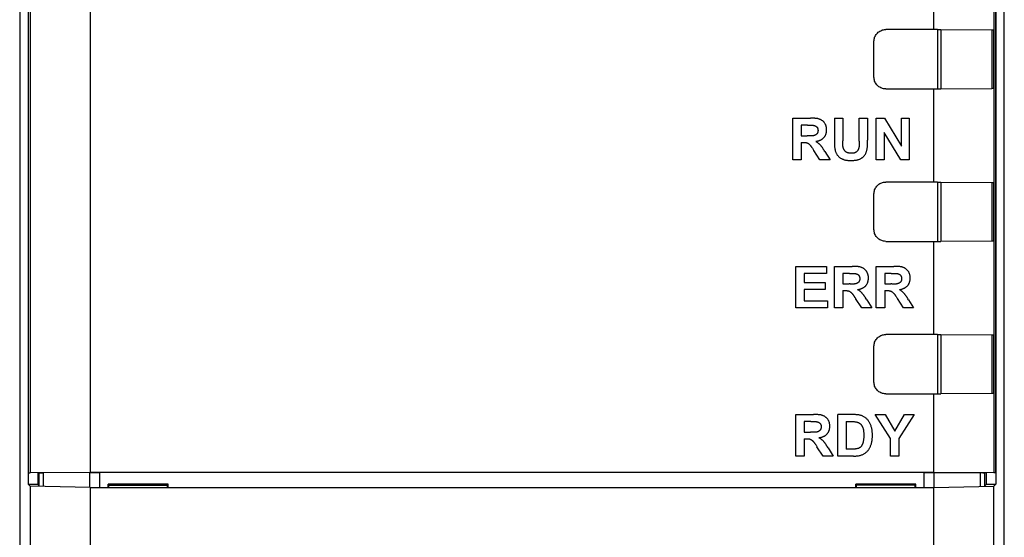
# Model space of a CAD drawing. Header units: millimetres. Extents: x 4414 to 5520, y -269 to 495.
# Tile 15 of 53: x 4628 to 4670, y -16 to 6. Entities that reach past the tile are written whole.
import ezdxf

# ---------------------------------------------------------------- set-up
doc = ezdxf.new("R2010")
doc.units = ezdxf.units.MM
doc.header["$LTSCALE"] = 23.1
doc.layers.get('0').update_dxf_attribs({"linetype": 'CONTINUOUS'})

msp = doc.modelspace()

# ---------------------------------------------------------------- linework, layer by layer
at = {"color": 0, "linetype": 'Continuous'}
for p, q in [((4628.346, 12.961), (4628.346, -155.439)), ((4670.346, -155.439), (4670.346, 12.961)), ((4628.713, 12.594), (4628.713, -13.608)), ((4628.726, -13.121), (4628.726, 12.581)), ((4628.791, 12.516), (4628.791, -13.116)), ((4631.357, 12.465), (4631.357, -13.112)), ((4667.335, 5.772), (4667.335, 12.465)), ((4669.901, 12.516), (4669.901, -13.116)), ((4669.966, 12.581), (4669.966, -13.121)), ((4669.979, 12.594), (4669.979, -13.608)), ((4667.498, 5.775), (4665.286, 5.775)), ((4667.498, 5.775), (4667.498, 3.248)), ((4667.498, 5.775), (4667.638, 5.775)), ((4667.638, 5.775), (4667.638, 3.248)), ((4667.638, 5.775), (4669.852, 5.763)), ((4669.82, 5.763), (4669.82, 3.259)), ((4669.881, 5.763), (4669.881, 3.26)), ((4669.901, 5.759), (4669.881, 5.763)), ((4664.786, 3.748), (4664.786, 5.275)), ((4665.286, 3.248), (4667.498, 3.248)), ((4667.335, -0.728), (4667.335, 3.251)), ((4667.498, 3.248), (4667.638, 3.248)), ((4667.638, 3.248), (4669.82, 3.259)), ((4669.86, 3.259), (4669.82, 3.259)), ((4669.873, 3.259), (4669.86, 3.259)), ((4669.881, 3.26), (4669.901, 3.264)), ((4661.32, 0.227), (4661.32, 1.995)), ((4661.32, 1.995), (4662.072, 1.995)), ((4661.678, 1.696), (4661.678, 1.247)), ((4661.957, 1.696), (4661.678, 1.696)), ((4663.104, 1.995), (4663.104, 1.023)), ((4663.104, 1.995), (4663.462, 1.995)), ((4663.462, 1.995), (4663.462, 1.037)), ((4664.151, 1.016), (4664.151, 1.995)), ((4664.151, 1.995), (4664.509, 1.995)), ((4664.509, 1.995), (4664.509, 1.065)), ((4664.887, 0.227), (4664.887, 1.995)), ((4664.887, 1.995), (4665.233, 1.995)), ((4665.233, 1.995), (4665.961, 0.81)), ((4665.961, 0.81), (4665.961, 1.995)), ((4665.961, 1.995), (4666.292, 1.995)), ((4666.292, 1.995), (4666.292, 0.227)), ((4665.218, 1.389), (4665.218, 0.227)), ((4665.934, 0.227), (4665.218, 1.389)), ((4661.678, 1.247), (4661.943, 1.247)), ((4661.678, 0.965), (4661.678, 0.227)), ((4662, 1.245), (4661.981, 1.246)), ((4662.039, 1.244), (4662, 1.245)), ((4662.058, 1.243), (4662.039, 1.244)), ((4663.104, 1.023), (4663.103, 0.938)), ((4663.459, 0.94), (4663.461, 0.983)), ((4663.459, 0.919), (4663.459, 0.94)), ((4663.461, 0.983), (4663.461, 1.005)), ((4664.509, 1.035), (4664.509, 1.065)), ((4662.161, 0.716), (4662.178, 0.69)), ((4662.211, 0.638), (4662.219, 0.626)), ((4662.484, 0.227), (4662.219, 0.626)), ((4662.666, 0.619), (4662.646, 0.651)), ((4662.695, 0.572), (4662.666, 0.619)), ((4662.695, 0.572), (4662.911, 0.227)), ((4661.678, 0.227), (4661.32, 0.227)), ((4662.911, 0.227), (4662.484, 0.227)), ((4665.218, 0.227), (4664.887, 0.227)), ((4666.292, 0.227), (4665.934, 0.227)), ((4667.498, -0.725), (4665.286, -0.725)), ((4667.498, -0.725), (4667.498, -3.252)), ((4667.498, -0.725), (4667.638, -0.725)), ((4667.638, -0.725), (4667.638, -3.252)), ((4667.638, -0.725), (4669.852, -0.737)), ((4669.82, -0.737), (4669.82, -3.241)), ((4669.881, -0.737), (4669.881, -3.24)), ((4669.881, -0.737), (4669.901, -0.741)), ((4664.786, -2.752), (4664.786, -1.225)), ((4665.286, -3.252), (4667.498, -3.252)), ((4667.335, -7.228), (4667.335, -3.249)), ((4667.498, -3.252), (4667.638, -3.252)), ((4669.82, -3.241), (4667.638, -3.252)), ((4669.86, -3.241), (4669.82, -3.241)), ((4669.873, -3.241), (4669.86, -3.241)), ((4669.901, -3.236), (4669.881, -3.24)), ((4661.456, -6.09), (4661.456, -4.321)), ((4661.456, -4.321), (4662.765, -4.321)), ((4662.765, -4.321), (4662.765, -4.62)), ((4663.104, -6.09), (4663.104, -4.321)), ((4663.104, -4.321), (4663.856, -4.321)), ((4664.887, -6.09), (4664.887, -4.321)), ((4664.887, -4.321), (4665.639, -4.321)), ((4661.814, -4.62), (4661.814, -5.013)), ((4662.765, -4.62), (4661.814, -4.62)), ((4661.814, -5.013), (4662.699, -5.013)), ((4662.699, -5.013), (4662.699, -5.312)), ((4663.462, -4.62), (4663.462, -5.07)), ((4663.74, -4.62), (4663.462, -4.62)), ((4665.245, -4.62), (4665.245, -5.07)), ((4665.524, -4.62), (4665.245, -4.62)), ((4661.814, -5.312), (4661.814, -5.791)), ((4662.699, -5.312), (4661.814, -5.312)), ((4663.462, -5.07), (4663.726, -5.07)), ((4663.462, -5.351), (4663.462, -6.09)), ((4663.783, -5.071), (4663.764, -5.07)), ((4663.822, -5.073), (4663.783, -5.071)), ((4663.842, -5.073), (4663.822, -5.073)), ((4665.245, -5.07), (4665.509, -5.07)), ((4665.245, -5.351), (4665.245, -6.09)), ((4665.567, -5.071), (4665.547, -5.07)), ((4665.605, -5.073), (4665.567, -5.071)), ((4665.625, -5.073), (4665.605, -5.073)), ((4661.814, -5.791), (4662.8, -5.791)), ((4662.8, -5.791), (4662.8, -6.09)), ((4663.994, -5.678), (4664.003, -5.691)), ((4664.267, -6.09), (4664.003, -5.691)), ((4664.449, -5.697), (4664.43, -5.666)), ((4664.478, -5.745), (4664.449, -5.697)), ((4664.478, -5.745), (4664.694, -6.09)), ((4665.778, -5.678), (4665.786, -5.691)), ((4666.05, -6.09), (4665.786, -5.691)), ((4666.232, -5.697), (4666.213, -5.666)), ((4666.261, -5.745), (4666.232, -5.697)), ((4666.261, -5.745), (4666.477, -6.09)), ((4662.8, -6.09), (4661.456, -6.09)), ((4663.462, -6.09), (4663.104, -6.09)), ((4664.694, -6.09), (4664.267, -6.09)), ((4665.245, -6.09), (4664.887, -6.09)), ((4666.477, -6.09), (4666.05, -6.09)), ((4667.498, -7.225), (4665.286, -7.225)), ((4667.498, -7.225), (4667.498, -9.752)), ((4667.498, -7.225), (4667.638, -7.225)), ((4667.638, -7.225), (4667.638, -9.752)), ((4667.638, -7.225), (4669.852, -7.237)), ((4669.82, -7.237), (4669.82, -9.741)), ((4669.881, -7.237), (4669.881, -9.74)), ((4669.881, -7.237), (4669.901, -7.241)), ((4664.786, -9.252), (4664.786, -7.725)), ((4665.286, -9.752), (4667.498, -9.752)), ((4667.335, -13.112), (4667.335, -9.749)), ((4667.498, -9.752), (4667.638, -9.752)), ((4669.82, -9.741), (4667.638, -9.752)), ((4669.86, -9.741), (4669.82, -9.741)), ((4669.873, -9.741), (4669.86, -9.741)), ((4669.901, -9.736), (4669.881, -9.74)), ((4661.456, -12.406), (4661.456, -10.638)), ((4661.456, -10.638), (4662.208, -10.638)), ((4663.24, -12.406), (4663.24, -10.638)), ((4665.487, -11.662), (4664.839, -10.638)), ((4664.839, -10.638), (4665.258, -10.638)), ((4665.258, -10.638), (4665.676, -11.338)), ((4665.676, -11.338), (4666.083, -10.638)), ((4666.494, -10.638), (4665.845, -11.664)), ((4666.083, -10.638), (4666.494, -10.638)), ((4661.814, -10.937), (4661.814, -11.386)), ((4662.093, -10.937), (4661.814, -10.937)), ((4663.598, -10.937), (4663.598, -12.107)), ((4663.598, -10.937), (4663.758, -10.937)), ((4661.814, -11.386), (4662.079, -11.386)), ((4661.814, -11.668), (4661.814, -12.406)), ((4662.136, -11.387), (4662.117, -11.387)), ((4662.175, -11.389), (4662.136, -11.387)), ((4662.194, -11.39), (4662.175, -11.389)), ((4665.487, -12.406), (4665.487, -11.662)), ((4665.845, -11.664), (4665.845, -12.406)), ((4662.298, -11.917), (4662.314, -11.943)), ((4662.347, -11.994), (4662.356, -12.007)), ((4662.62, -12.406), (4662.356, -12.007)), ((4662.802, -12.014), (4662.782, -11.982)), ((4662.831, -12.061), (4662.802, -12.014)), ((4662.831, -12.061), (4663.047, -12.406)), ((4663.903, -12.107), (4663.598, -12.107)), ((4661.814, -12.406), (4661.456, -12.406)), ((4663.047, -12.406), (4662.62, -12.406)), ((4663.91, -12.406), (4663.24, -12.406)), ((4665.845, -12.406), (4665.487, -12.406)), ((4628.726, -13.121), (4628.791, -13.116)), ((4631.357, -13.112), (4628.791, -13.116)), ((4629.181, -13.117), (4629.126, -13.121)), ((4629.126, -13.121), (4629.126, -13.621)), ((4629.181, -13.675), (4629.181, -13.117)), ((4629.181, -13.117), (4629.184, -13.117)), ((4629.184, -13.117), (4629.204, -13.117)), ((4629.204, -13.117), (4629.294, -13.117)), ((4629.294, -13.117), (4629.362, -13.116)), ((4631.345, -13.113), (4629.362, -13.116)), ((4629.362, -13.686), (4629.362, -13.116)), ((4631.345, -13.737), (4631.345, -13.113)), ((4631.345, -13.113), (4631.763, -13.113)), ((4667.335, -13.112), (4631.357, -13.112)), ((4631.763, -13.741), (4631.763, -13.113)), ((4666.929, -13.113), (4631.763, -13.113)), ((4666.929, -13.741), (4666.929, -13.113)), ((4666.929, -13.113), (4667.348, -13.113)), ((4669.901, -13.116), (4667.335, -13.112)), ((4667.348, -13.737), (4667.348, -13.113)), ((4667.348, -13.113), (4669.426, -13.117)), ((4669.331, -13.686), (4669.331, -13.116)), ((4669.426, -13.117), (4669.488, -13.117)), ((4669.512, -13.675), (4669.512, -13.117)), ((4669.566, -13.121), (4669.512, -13.117)), ((4669.566, -13.121), (4669.566, -13.621)), ((4669.966, -13.121), (4669.901, -13.116)), ((4628.791, -13.686), (4628.713, -13.608)), ((4628.713, -13.608), (4629.126, -13.608)), ((4628.791, -13.686), (4628.791, -154.993)), ((4631.357, -13.752), (4628.791, -13.686)), ((4629.181, -13.675), (4629.126, -13.621)), ((4631.357, -13.752), (4631.357, -154.942)), ((4631.357, -13.752), (4667.335, -13.752)), ((4632.123, -13.741), (4632.123, -13.6)), ((4632.123, -13.6), (4632.194, -13.635)), ((4634.679, -13.6), (4632.123, -13.6)), ((4632.123, -13.741), (4632.151, -13.7)), ((4632.151, -13.7), (4632.151, -13.614)), ((4632.151, -13.641), (4634.651, -13.641)), ((4634.608, -13.635), (4632.194, -13.635)), ((4634.679, -13.6), (4634.608, -13.635)), ((4634.651, -13.7), (4634.651, -13.614)), ((4634.679, -13.741), (4634.651, -13.7)), ((4634.679, -13.741), (4634.679, -13.6)), ((4664.013, -13.741), (4664.013, -13.6)), ((4666.569, -13.6), (4664.013, -13.6)), ((4664.013, -13.6), (4664.084, -13.635)), ((4664.013, -13.741), (4664.041, -13.7)), ((4664.041, -13.7), (4664.041, -13.614)), ((4666.541, -13.641), (4664.041, -13.641)), ((4666.498, -13.635), (4664.084, -13.635)), ((4666.569, -13.6), (4666.498, -13.635)), ((4666.541, -13.7), (4666.541, -13.614)), ((4666.569, -13.741), (4666.541, -13.7)), ((4666.569, -13.741), (4666.569, -13.6)), ((4667.335, -13.752), (4669.901, -13.686)), ((4667.335, -154.948), (4667.335, -13.752)), ((4669.566, -13.621), (4669.512, -13.675)), ((4669.566, -13.608), (4669.979, -13.608)), ((4669.901, -13.686), (4669.979, -13.608)), ((4669.901, -154.993), (4669.901, -13.686))]:
    msp.add_line(p, q, dxfattribs=at)
for points in [[(4664.786, 5.275), (4664.788, 5.319), (4664.793, 5.362), (4664.803, 5.404), (4664.816, 5.446), (4664.833, 5.486), (4664.853, 5.525), (4664.876, 5.561), (4664.903, 5.596), (4664.932, 5.628), (4664.964, 5.658), (4664.999, 5.684), (4665.036, 5.708), (4665.074, 5.728), (4665.115, 5.745), (4665.156, 5.758), (4665.198, 5.767), (4665.241, 5.773), (4665.286, 5.775)], [(4669.852, 5.763), (4669.867, 5.763), (4669.873, 5.763), (4669.877, 5.763), (4669.879, 5.763), (4669.881, 5.763)], [(4665.286, 3.248), (4665.241, 3.25), (4665.198, 3.255), (4665.156, 3.265), (4665.115, 3.278), (4665.074, 3.295), (4665.036, 3.315), (4664.999, 3.338), (4664.964, 3.365), (4664.932, 3.394), (4664.903, 3.426), (4664.876, 3.461), (4664.853, 3.498), (4664.833, 3.536), (4664.816, 3.577), (4664.803, 3.618), (4664.793, 3.66), (4664.788, 3.703), (4664.786, 3.748)], [(4669.881, 3.26), (4669.879, 3.26), (4669.877, 3.26), (4669.873, 3.259)], [(4661.957, 1.696), (4661.97, 1.696), (4661.983, 1.697), (4661.996, 1.697), (4662.009, 1.697)], [(4662.009, 1.697), (4662.061, 1.699), (4662.074, 1.7), (4662.087, 1.7), (4662.1, 1.7), (4662.113, 1.7), (4662.126, 1.7), (4662.139, 1.7), (4662.152, 1.699), (4662.165, 1.698), (4662.178, 1.696), (4662.191, 1.695), (4662.204, 1.693), (4662.217, 1.69), (4662.226, 1.688), (4662.235, 1.686), (4662.244, 1.683), (4662.253, 1.681), (4662.262, 1.678), (4662.27, 1.674), (4662.279, 1.671), (4662.287, 1.667), (4662.295, 1.663), (4662.303, 1.659), (4662.311, 1.655), (4662.319, 1.65), (4662.326, 1.645), (4662.333, 1.639), (4662.339, 1.633), (4662.346, 1.627), (4662.352, 1.621), (4662.357, 1.615), (4662.362, 1.608), (4662.367, 1.601), (4662.371, 1.594), (4662.375, 1.586), (4662.379, 1.579), (4662.382, 1.571), (4662.385, 1.563), (4662.388, 1.555), (4662.39, 1.546), (4662.392, 1.538), (4662.394, 1.529), (4662.396, 1.52), (4662.397, 1.512), (4662.398, 1.503), (4662.399, 1.494), (4662.399, 1.485), (4662.399, 1.476), (4662.399, 1.467), (4662.399, 1.457), (4662.398, 1.448), (4662.397, 1.438), (4662.396, 1.429), (4662.394, 1.42), (4662.393, 1.41), (4662.39, 1.401), (4662.387, 1.392), (4662.384, 1.384), (4662.381, 1.375), (4662.377, 1.367), (4662.373, 1.359), (4662.368, 1.351), (4662.363, 1.343), (4662.358, 1.336), (4662.352, 1.33), (4662.346, 1.323), (4662.34, 1.317), (4662.333, 1.311), (4662.326, 1.305), (4662.319, 1.299), (4662.311, 1.294), (4662.304, 1.289), (4662.296, 1.285), (4662.288, 1.28), (4662.28, 1.276), (4662.272, 1.272), (4662.263, 1.269), (4662.253, 1.265), (4662.243, 1.261), (4662.232, 1.258), (4662.222, 1.255), (4662.211, 1.252), (4662.2, 1.25), (4662.19, 1.248), (4662.179, 1.247), (4662.168, 1.246), (4662.157, 1.244), (4662.146, 1.244), (4662.135, 1.243)], [(4662.302, 1.007), (4662.32, 1.01), (4662.339, 1.013), (4662.357, 1.017), (4662.375, 1.021), (4662.394, 1.026), (4662.412, 1.031), (4662.43, 1.037), (4662.448, 1.043), (4662.466, 1.049), (4662.483, 1.057), (4662.501, 1.064), (4662.518, 1.072), (4662.534, 1.081), (4662.55, 1.09), (4662.566, 1.1), (4662.582, 1.11), (4662.597, 1.121), (4662.611, 1.133), (4662.625, 1.145), (4662.638, 1.157), (4662.651, 1.171), (4662.663, 1.184), (4662.674, 1.199), (4662.685, 1.214), (4662.695, 1.229), (4662.704, 1.245), (4662.713, 1.262), (4662.721, 1.279), (4662.728, 1.296), (4662.735, 1.313), (4662.741, 1.331), (4662.746, 1.349), (4662.751, 1.367), (4662.755, 1.386), (4662.759, 1.405), (4662.762, 1.424), (4662.764, 1.442), (4662.766, 1.461), (4662.767, 1.48), (4662.767, 1.499), (4662.767, 1.519), (4662.766, 1.539), (4662.765, 1.559), (4662.762, 1.579), (4662.76, 1.598), (4662.756, 1.617), (4662.752, 1.636), (4662.746, 1.655), (4662.741, 1.674), (4662.734, 1.692), (4662.727, 1.71), (4662.719, 1.728), (4662.71, 1.745), (4662.7, 1.762), (4662.69, 1.778), (4662.679, 1.794), (4662.667, 1.809), (4662.655, 1.824), (4662.642, 1.838), (4662.628, 1.852), (4662.614, 1.865), (4662.599, 1.878), (4662.584, 1.889), (4662.568, 1.901), (4662.552, 1.911), (4662.536, 1.921), (4662.519, 1.931), (4662.502, 1.939), (4662.484, 1.947), (4662.465, 1.955), (4662.445, 1.962), (4662.426, 1.968), (4662.406, 1.973), (4662.385, 1.978), (4662.365, 1.981), (4662.344, 1.985), (4662.324, 1.987), (4662.303, 1.99), (4662.282, 1.991), (4662.261, 1.993), (4662.24, 1.994), (4662.219, 1.994), (4662.198, 1.995), (4662.177, 1.995), (4662.156, 1.995), (4662.072, 1.995)], [(4661.678, 0.965), (4661.781, 0.965), (4661.792, 0.965), (4661.802, 0.965), (4661.812, 0.965), (4661.822, 0.965), (4661.833, 0.964), (4661.843, 0.963), (4661.853, 0.963), (4661.863, 0.962), (4661.873, 0.96), (4661.883, 0.959), (4661.893, 0.957), (4661.903, 0.954), (4661.912, 0.952), (4661.922, 0.949), (4661.931, 0.945), (4661.941, 0.942), (4661.95, 0.938), (4661.958, 0.933), (4661.967, 0.928), (4661.976, 0.923), (4661.984, 0.917), (4661.992, 0.912), (4662.001, 0.906), (4662.009, 0.899), (4662.016, 0.893), (4662.024, 0.886), (4662.032, 0.879), (4662.039, 0.872), (4662.05, 0.861), (4662.06, 0.85), (4662.071, 0.839), (4662.081, 0.827), (4662.09, 0.815), (4662.1, 0.803), (4662.109, 0.791), (4662.118, 0.779), (4662.127, 0.766), (4662.136, 0.754), (4662.144, 0.741), (4662.153, 0.729), (4662.161, 0.716)], [(4661.981, 1.246), (4661.971, 1.246), (4661.962, 1.247), (4661.952, 1.247), (4661.943, 1.247)], [(4662.135, 1.243), (4662.126, 1.243), (4662.116, 1.242), (4662.107, 1.242), (4662.097, 1.242), (4662.087, 1.242), (4662.078, 1.242), (4662.068, 1.243), (4662.058, 1.243)], [(4662.646, 0.651), (4662.636, 0.667), (4662.626, 0.682), (4662.616, 0.698), (4662.606, 0.713), (4662.596, 0.729), (4662.585, 0.744), (4662.574, 0.759), (4662.564, 0.774), (4662.552, 0.789), (4662.541, 0.803), (4662.529, 0.818), (4662.517, 0.832), (4662.505, 0.846), (4662.492, 0.859), (4662.479, 0.872), (4662.466, 0.885), (4662.453, 0.898), (4662.439, 0.91), (4662.424, 0.922), (4662.41, 0.934), (4662.395, 0.945), (4662.38, 0.956), (4662.365, 0.967), (4662.35, 0.978), (4662.334, 0.988), (4662.318, 0.998), (4662.302, 1.007)], [(4663.103, 0.938), (4663.103, 0.909), (4663.103, 0.881), (4663.104, 0.853), (4663.105, 0.824), (4663.107, 0.796), (4663.109, 0.768), (4663.112, 0.74), (4663.115, 0.712), (4663.12, 0.684), (4663.125, 0.656), (4663.131, 0.629), (4663.138, 0.602), (4663.146, 0.578), (4663.154, 0.555), (4663.163, 0.532), (4663.173, 0.51), (4663.184, 0.488), (4663.196, 0.466), (4663.209, 0.445), (4663.223, 0.425), (4663.238, 0.405), (4663.253, 0.388), (4663.269, 0.371), (4663.286, 0.354), (4663.304, 0.339), (4663.322, 0.324), (4663.341, 0.31), (4663.361, 0.297), (4663.381, 0.285), (4663.402, 0.273), (4663.423, 0.263), (4663.444, 0.253), (4663.468, 0.244), (4663.493, 0.235), (4663.517, 0.227), (4663.542, 0.221), (4663.567, 0.215), (4663.593, 0.21), (4663.618, 0.206), (4663.644, 0.203), (4663.67, 0.2), (4663.696, 0.198), (4663.722, 0.196), (4663.748, 0.195), (4663.775, 0.195), (4663.801, 0.195), (4663.827, 0.195), (4663.854, 0.195), (4663.881, 0.196), (4663.907, 0.198), (4663.934, 0.199), (4663.961, 0.202), (4663.987, 0.205), (4664.013, 0.208), (4664.039, 0.213), (4664.065, 0.218), (4664.091, 0.224), (4664.116, 0.231), (4664.141, 0.24), (4664.166, 0.249), (4664.188, 0.258), (4664.209, 0.267), (4664.229, 0.278), (4664.25, 0.289), (4664.269, 0.302), (4664.288, 0.315), (4664.307, 0.329), (4664.325, 0.344), (4664.342, 0.359), (4664.358, 0.376), (4664.373, 0.393), (4664.387, 0.41), (4664.4, 0.429), (4664.412, 0.448), (4664.423, 0.467), (4664.434, 0.487), (4664.443, 0.508), (4664.452, 0.529), (4664.46, 0.55), (4664.467, 0.571), (4664.474, 0.593), (4664.48, 0.615), (4664.487, 0.644), (4664.492, 0.674), (4664.497, 0.704), (4664.501, 0.734), (4664.504, 0.764), (4664.506, 0.794), (4664.507, 0.824), (4664.509, 0.854), (4664.509, 0.884), (4664.509, 0.914), (4664.509, 0.945), (4664.509, 1.035)], [(4663.459, 0.865), (4663.458, 0.876), (4663.458, 0.887), (4663.458, 0.897), (4663.459, 0.908), (4663.459, 0.919)], [(4664.151, 0.969), (4664.153, 0.921), (4664.153, 0.905), (4664.153, 0.889), (4664.153, 0.873), (4664.153, 0.857), (4664.153, 0.842), (4664.152, 0.826), (4664.151, 0.81), (4664.15, 0.794), (4664.148, 0.778), (4664.145, 0.763), (4664.142, 0.747), (4664.139, 0.731), (4664.135, 0.716), (4664.131, 0.704), (4664.128, 0.693), (4664.123, 0.681), (4664.119, 0.67), (4664.114, 0.659), (4664.108, 0.648), (4664.103, 0.637), (4664.097, 0.626), (4664.09, 0.616), (4664.083, 0.606), (4664.076, 0.597), (4664.068, 0.588), (4664.06, 0.579), (4664.052, 0.571), (4664.043, 0.563), (4664.034, 0.556), (4664.025, 0.549), (4664.015, 0.543), (4664.005, 0.538), (4663.994, 0.533), (4663.984, 0.528), (4663.973, 0.524), (4663.962, 0.52), (4663.95, 0.517), (4663.939, 0.513), (4663.927, 0.511), (4663.915, 0.508), (4663.903, 0.507), (4663.891, 0.505), (4663.879, 0.504), (4663.866, 0.503), (4663.854, 0.502), (4663.841, 0.501), (4663.829, 0.501), (4663.816, 0.501), (4663.803, 0.501), (4663.789, 0.502), (4663.776, 0.502), (4663.762, 0.504), (4663.749, 0.505), (4663.736, 0.507), (4663.723, 0.509), (4663.71, 0.511), (4663.697, 0.514), (4663.684, 0.517), (4663.672, 0.521), (4663.66, 0.525), (4663.648, 0.53), (4663.636, 0.534), (4663.625, 0.54), (4663.614, 0.546), (4663.603, 0.552), (4663.593, 0.559), (4663.583, 0.567), (4663.573, 0.575), (4663.564, 0.584), (4663.555, 0.593), (4663.546, 0.602), (4663.538, 0.612), (4663.53, 0.623), (4663.523, 0.633), (4663.516, 0.645), (4663.509, 0.656), (4663.503, 0.668), (4663.497, 0.68), (4663.492, 0.692), (4663.487, 0.704), (4663.482, 0.716), (4663.478, 0.729), (4663.475, 0.741), (4663.471, 0.757), (4663.468, 0.772), (4663.465, 0.787), (4663.463, 0.803), (4663.461, 0.818), (4663.46, 0.834), (4663.459, 0.85), (4663.459, 0.865)], [(4663.461, 1.005), (4663.461, 1.015), (4663.462, 1.026), (4663.462, 1.037)], [(4664.151, 1.016), (4664.151, 1), (4664.151, 0.985), (4664.151, 0.969)], [(4662.178, 0.69), (4662.194, 0.664), (4662.211, 0.638)], [(4664.786, -1.225), (4664.788, -1.181), (4664.793, -1.138), (4664.803, -1.096), (4664.816, -1.054), (4664.833, -1.014), (4664.853, -0.975), (4664.876, -0.939), (4664.903, -0.904), (4664.932, -0.872), (4664.964, -0.842), (4664.999, -0.816), (4665.036, -0.792), (4665.074, -0.772), (4665.115, -0.755), (4665.156, -0.742), (4665.198, -0.733), (4665.241, -0.727), (4665.286, -0.725)], [(4669.852, -0.737), (4669.867, -0.737), (4669.873, -0.737), (4669.877, -0.737), (4669.879, -0.737), (4669.881, -0.737)], [(4665.286, -3.252), (4665.241, -3.25), (4665.198, -3.245), (4665.156, -3.235), (4665.115, -3.222), (4665.074, -3.205), (4665.036, -3.185), (4664.999, -3.162), (4664.964, -3.135), (4664.932, -3.106), (4664.903, -3.074), (4664.876, -3.039), (4664.853, -3.002), (4664.833, -2.964), (4664.816, -2.923), (4664.803, -2.882), (4664.793, -2.84), (4664.788, -2.797), (4664.786, -2.752)], [(4669.881, -3.24), (4669.879, -3.24), (4669.877, -3.24), (4669.873, -3.241)], [(4663.74, -4.62), (4663.753, -4.62), (4663.766, -4.62), (4663.779, -4.62), (4663.792, -4.619)], [(4663.792, -4.619), (4663.844, -4.617), (4663.857, -4.617), (4663.87, -4.616), (4663.883, -4.616), (4663.896, -4.616), (4663.909, -4.616), (4663.922, -4.617), (4663.935, -4.618), (4663.948, -4.619), (4663.962, -4.62), (4663.975, -4.622), (4663.988, -4.624), (4664.001, -4.626), (4664.01, -4.628), (4664.019, -4.631), (4664.028, -4.633), (4664.036, -4.636), (4664.045, -4.639), (4664.054, -4.642), (4664.062, -4.645), (4664.071, -4.649), (4664.079, -4.653), (4664.087, -4.657), (4664.094, -4.662), (4664.102, -4.667), (4664.109, -4.672), (4664.116, -4.677), (4664.123, -4.683), (4664.129, -4.689), (4664.135, -4.696), (4664.14, -4.702), (4664.145, -4.709), (4664.15, -4.716), (4664.154, -4.723), (4664.158, -4.73), (4664.162, -4.738), (4664.165, -4.746), (4664.168, -4.754), (4664.171, -4.762), (4664.173, -4.77), (4664.175, -4.779), (4664.177, -4.787), (4664.179, -4.796), (4664.18, -4.805), (4664.181, -4.813), (4664.182, -4.822), (4664.182, -4.831), (4664.183, -4.84), (4664.183, -4.85), (4664.182, -4.859), (4664.182, -4.869), (4664.181, -4.878), (4664.179, -4.888), (4664.178, -4.897), (4664.176, -4.906), (4664.174, -4.915), (4664.171, -4.924), (4664.168, -4.933), (4664.164, -4.941), (4664.16, -4.949), (4664.156, -4.957), (4664.152, -4.965), (4664.146, -4.973), (4664.141, -4.98), (4664.135, -4.987), (4664.129, -4.993), (4664.123, -5), (4664.116, -5.006), (4664.109, -5.011), (4664.102, -5.017), (4664.095, -5.022), (4664.087, -5.027), (4664.079, -5.032), (4664.071, -5.036), (4664.063, -5.04), (4664.055, -5.044), (4664.046, -5.048), (4664.036, -5.052), (4664.026, -5.055), (4664.015, -5.059), (4664.005, -5.061), (4663.994, -5.064), (4663.984, -5.066), (4663.973, -5.068), (4663.962, -5.07), (4663.951, -5.071), (4663.941, -5.072), (4663.93, -5.073), (4663.919, -5.073)], [(4664.086, -5.309), (4664.104, -5.306), (4664.122, -5.303), (4664.14, -5.299), (4664.159, -5.295), (4664.177, -5.29), (4664.195, -5.285), (4664.213, -5.28), (4664.231, -5.274), (4664.249, -5.267), (4664.267, -5.26), (4664.284, -5.252), (4664.301, -5.244), (4664.317, -5.235), (4664.334, -5.226), (4664.35, -5.216), (4664.365, -5.206), (4664.38, -5.195), (4664.394, -5.184), (4664.408, -5.172), (4664.422, -5.159), (4664.434, -5.146), (4664.446, -5.132), (4664.457, -5.117), (4664.468, -5.103), (4664.478, -5.087), (4664.487, -5.071), (4664.496, -5.055), (4664.504, -5.038), (4664.511, -5.021), (4664.518, -5.003), (4664.524, -4.985), (4664.53, -4.967), (4664.534, -4.949), (4664.539, -4.93), (4664.542, -4.912), (4664.545, -4.893), (4664.547, -4.874), (4664.549, -4.855), (4664.55, -4.836), (4664.551, -4.817), (4664.55, -4.797), (4664.55, -4.777), (4664.548, -4.757), (4664.546, -4.738), (4664.543, -4.718), (4664.539, -4.699), (4664.535, -4.68), (4664.53, -4.661), (4664.524, -4.643), (4664.517, -4.624), (4664.51, -4.606), (4664.502, -4.589), (4664.493, -4.572), (4664.484, -4.555), (4664.473, -4.538), (4664.462, -4.523), (4664.451, -4.507), (4664.438, -4.493), (4664.425, -4.478), (4664.412, -4.465), (4664.397, -4.451), (4664.383, -4.439), (4664.367, -4.427), (4664.352, -4.416), (4664.335, -4.405), (4664.319, -4.395), (4664.302, -4.386), (4664.285, -4.377), (4664.267, -4.369), (4664.248, -4.362), (4664.229, -4.355), (4664.209, -4.349), (4664.189, -4.343), (4664.169, -4.339), (4664.148, -4.335), (4664.128, -4.332), (4664.107, -4.329), (4664.086, -4.327), (4664.065, -4.325), (4664.045, -4.324), (4664.023, -4.323), (4664.002, -4.322), (4663.981, -4.322), (4663.96, -4.321), (4663.939, -4.321), (4663.856, -4.321)], [(4665.524, -4.62), (4665.537, -4.62), (4665.55, -4.62), (4665.563, -4.62), (4665.576, -4.619)], [(4665.576, -4.619), (4665.628, -4.617), (4665.641, -4.617), (4665.654, -4.616), (4665.667, -4.616), (4665.68, -4.616), (4665.693, -4.616), (4665.706, -4.617), (4665.719, -4.618), (4665.732, -4.619), (4665.745, -4.62), (4665.758, -4.622), (4665.771, -4.624), (4665.784, -4.626), (4665.793, -4.628), (4665.802, -4.631), (4665.811, -4.633), (4665.82, -4.636), (4665.828, -4.639), (4665.837, -4.642), (4665.846, -4.645), (4665.854, -4.649), (4665.862, -4.653), (4665.87, -4.657), (4665.878, -4.662), (4665.885, -4.667), (4665.892, -4.672), (4665.899, -4.677), (4665.906, -4.683), (4665.912, -4.689), (4665.918, -4.696), (4665.924, -4.702), (4665.929, -4.709), (4665.933, -4.716), (4665.937, -4.723), (4665.941, -4.73), (4665.945, -4.738), (4665.948, -4.746), (4665.951, -4.754), (4665.954, -4.762), (4665.957, -4.77), (4665.959, -4.779), (4665.961, -4.787), (4665.962, -4.796), (4665.963, -4.805), (4665.965, -4.813), (4665.965, -4.822), (4665.966, -4.831), (4665.966, -4.84), (4665.966, -4.85), (4665.966, -4.859), (4665.965, -4.869), (4665.964, -4.878), (4665.963, -4.888), (4665.961, -4.897), (4665.959, -4.906), (4665.957, -4.915), (4665.954, -4.924), (4665.951, -4.933), (4665.948, -4.941), (4665.944, -4.949), (4665.94, -4.957), (4665.935, -4.965), (4665.93, -4.973), (4665.924, -4.98), (4665.919, -4.987), (4665.913, -4.993), (4665.906, -5), (4665.9, -5.006), (4665.893, -5.011), (4665.885, -5.017), (4665.878, -5.022), (4665.87, -5.027), (4665.862, -5.032), (4665.854, -5.036), (4665.846, -5.04), (4665.838, -5.044), (4665.83, -5.048), (4665.82, -5.052), (4665.809, -5.055), (4665.799, -5.059), (4665.788, -5.061), (4665.778, -5.064), (4665.767, -5.066), (4665.756, -5.068), (4665.746, -5.07), (4665.735, -5.071), (4665.724, -5.072), (4665.713, -5.073), (4665.702, -5.073)], [(4665.869, -5.309), (4665.887, -5.306), (4665.905, -5.303), (4665.924, -5.299), (4665.942, -5.295), (4665.96, -5.29), (4665.978, -5.285), (4665.997, -5.28), (4666.015, -5.274), (4666.032, -5.267), (4666.05, -5.26), (4666.067, -5.252), (4666.084, -5.244), (4666.101, -5.235), (4666.117, -5.226), (4666.133, -5.216), (4666.148, -5.206), (4666.163, -5.195), (4666.178, -5.184), (4666.192, -5.172), (4666.205, -5.159), (4666.217, -5.146), (4666.229, -5.132), (4666.241, -5.117), (4666.251, -5.103), (4666.261, -5.087), (4666.271, -5.071), (4666.279, -5.055), (4666.287, -5.038), (4666.295, -5.021), (4666.301, -5.003), (4666.308, -4.985), (4666.313, -4.967), (4666.318, -4.949), (4666.322, -4.93), (4666.325, -4.912), (4666.328, -4.893), (4666.331, -4.874), (4666.332, -4.855), (4666.333, -4.836), (4666.334, -4.817), (4666.334, -4.797), (4666.333, -4.777), (4666.331, -4.757), (4666.329, -4.738), (4666.326, -4.718), (4666.322, -4.699), (4666.318, -4.68), (4666.313, -4.661), (4666.307, -4.643), (4666.301, -4.624), (4666.293, -4.606), (4666.285, -4.589), (4666.276, -4.572), (4666.267, -4.555), (4666.257, -4.538), (4666.246, -4.523), (4666.234, -4.507), (4666.222, -4.493), (4666.208, -4.478), (4666.195, -4.465), (4666.181, -4.451), (4666.166, -4.439), (4666.151, -4.427), (4666.135, -4.416), (4666.119, -4.405), (4666.102, -4.395), (4666.085, -4.386), (4666.068, -4.377), (4666.051, -4.369), (4666.032, -4.362), (4666.012, -4.355), (4665.992, -4.349), (4665.972, -4.343), (4665.952, -4.339), (4665.932, -4.335), (4665.911, -4.332), (4665.89, -4.329), (4665.87, -4.327), (4665.849, -4.325), (4665.828, -4.324), (4665.807, -4.323), (4665.786, -4.322), (4665.765, -4.322), (4665.744, -4.321), (4665.722, -4.321), (4665.639, -4.321)], [(4663.462, -5.351), (4663.565, -5.351), (4663.575, -5.351), (4663.585, -5.351), (4663.595, -5.351), (4663.606, -5.352), (4663.616, -5.352), (4663.626, -5.353), (4663.636, -5.354), (4663.646, -5.355), (4663.656, -5.356), (4663.666, -5.358), (4663.676, -5.36), (4663.686, -5.362), (4663.696, -5.365), (4663.705, -5.368), (4663.715, -5.371), (4663.724, -5.375), (4663.733, -5.379), (4663.742, -5.383), (4663.75, -5.388), (4663.759, -5.393), (4663.767, -5.399), (4663.776, -5.405), (4663.784, -5.411), (4663.792, -5.417), (4663.8, -5.424), (4663.807, -5.43), (4663.815, -5.437), (4663.822, -5.444), (4663.833, -5.455), (4663.844, -5.466), (4663.854, -5.478), (4663.864, -5.489), (4663.874, -5.501), (4663.883, -5.513), (4663.893, -5.525), (4663.902, -5.537), (4663.91, -5.55), (4663.919, -5.562), (4663.928, -5.575), (4663.936, -5.588), (4663.945, -5.601)], [(4663.764, -5.07), (4663.755, -5.07), (4663.745, -5.07), (4663.735, -5.07), (4663.726, -5.07)], [(4663.919, -5.073), (4663.909, -5.074), (4663.9, -5.074), (4663.89, -5.074), (4663.88, -5.074), (4663.871, -5.074), (4663.861, -5.074), (4663.851, -5.074), (4663.842, -5.073)], [(4664.43, -5.666), (4664.42, -5.65), (4664.41, -5.634), (4664.4, -5.619), (4664.389, -5.603), (4664.379, -5.588), (4664.368, -5.572), (4664.358, -5.557), (4664.347, -5.542), (4664.336, -5.528), (4664.324, -5.513), (4664.313, -5.499), (4664.301, -5.485), (4664.288, -5.471), (4664.276, -5.457), (4664.263, -5.444), (4664.249, -5.431), (4664.236, -5.418), (4664.222, -5.406), (4664.208, -5.394), (4664.193, -5.382), (4664.178, -5.371), (4664.164, -5.36), (4664.148, -5.349), (4664.133, -5.339), (4664.117, -5.329), (4664.102, -5.319), (4664.086, -5.309)], [(4665.245, -5.351), (4665.348, -5.351), (4665.358, -5.351), (4665.368, -5.351), (4665.379, -5.351), (4665.389, -5.352), (4665.399, -5.352), (4665.409, -5.353), (4665.42, -5.354), (4665.43, -5.355), (4665.44, -5.356), (4665.45, -5.358), (4665.46, -5.36), (4665.469, -5.362), (4665.479, -5.365), (4665.489, -5.368), (4665.498, -5.371), (4665.507, -5.375), (4665.516, -5.379), (4665.525, -5.383), (4665.534, -5.388), (4665.542, -5.393), (4665.551, -5.399), (4665.559, -5.405), (4665.567, -5.411), (4665.575, -5.417), (4665.583, -5.424), (4665.591, -5.43), (4665.598, -5.437), (4665.605, -5.444), (4665.616, -5.455), (4665.627, -5.466), (4665.637, -5.478), (4665.647, -5.489), (4665.657, -5.501), (4665.667, -5.513), (4665.676, -5.525), (4665.685, -5.537), (4665.694, -5.55), (4665.703, -5.562), (4665.711, -5.575), (4665.72, -5.588), (4665.728, -5.601)], [(4665.547, -5.07), (4665.538, -5.07), (4665.528, -5.07), (4665.519, -5.07), (4665.509, -5.07)], [(4665.702, -5.073), (4665.692, -5.074), (4665.683, -5.074), (4665.673, -5.074), (4665.664, -5.074), (4665.654, -5.074), (4665.644, -5.074), (4665.635, -5.074), (4665.625, -5.073)], [(4666.213, -5.666), (4666.203, -5.65), (4666.193, -5.634), (4666.183, -5.619), (4666.173, -5.603), (4666.162, -5.588), (4666.152, -5.572), (4666.141, -5.557), (4666.13, -5.542), (4666.119, -5.528), (4666.108, -5.513), (4666.096, -5.499), (4666.084, -5.485), (4666.072, -5.471), (4666.059, -5.457), (4666.046, -5.444), (4666.033, -5.431), (4666.019, -5.418), (4666.005, -5.406), (4665.991, -5.394), (4665.976, -5.382), (4665.962, -5.371), (4665.947, -5.36), (4665.932, -5.349), (4665.916, -5.339), (4665.901, -5.329), (4665.885, -5.319), (4665.869, -5.309)], [(4663.945, -5.601), (4663.961, -5.626), (4663.969, -5.639), (4663.978, -5.652), (4663.994, -5.678)], [(4665.728, -5.601), (4665.745, -5.626), (4665.753, -5.639), (4665.761, -5.652), (4665.778, -5.678)], [(4664.786, -7.725), (4664.788, -7.681), (4664.793, -7.638), (4664.803, -7.596), (4664.816, -7.554), (4664.833, -7.514), (4664.853, -7.475), (4664.876, -7.439), (4664.903, -7.404), (4664.932, -7.372), (4664.964, -7.342), (4664.999, -7.316), (4665.036, -7.292), (4665.074, -7.272), (4665.115, -7.255), (4665.156, -7.242), (4665.198, -7.233), (4665.241, -7.227), (4665.286, -7.225)], [(4669.852, -7.237), (4669.867, -7.237), (4669.873, -7.237), (4669.877, -7.237), (4669.879, -7.237), (4669.881, -7.237)], [(4665.286, -9.752), (4665.241, -9.75), (4665.198, -9.745), (4665.156, -9.735), (4665.115, -9.722), (4665.074, -9.705), (4665.036, -9.685), (4664.999, -9.662), (4664.964, -9.635), (4664.932, -9.606), (4664.903, -9.574), (4664.876, -9.539), (4664.853, -9.502), (4664.833, -9.464), (4664.816, -9.423), (4664.803, -9.382), (4664.793, -9.34), (4664.788, -9.297), (4664.786, -9.252)], [(4669.881, -9.74), (4669.879, -9.74), (4669.877, -9.74), (4669.873, -9.741)], [(4662.439, -11.626), (4662.457, -11.623), (4662.475, -11.619), (4662.493, -11.616), (4662.512, -11.611), (4662.53, -11.607), (4662.548, -11.602), (4662.566, -11.596), (4662.584, -11.59), (4662.602, -11.583), (4662.619, -11.576), (4662.637, -11.569), (4662.654, -11.56), (4662.67, -11.552), (4662.687, -11.543), (4662.703, -11.533), (4662.718, -11.522), (4662.733, -11.512), (4662.747, -11.5), (4662.761, -11.488), (4662.774, -11.475), (4662.787, -11.462), (4662.799, -11.448), (4662.81, -11.434), (4662.821, -11.419), (4662.831, -11.403), (4662.84, -11.387), (4662.849, -11.371), (4662.857, -11.354), (4662.864, -11.337), (4662.871, -11.32), (4662.877, -11.302), (4662.883, -11.284), (4662.887, -11.265), (4662.892, -11.247), (4662.895, -11.228), (4662.898, -11.209), (4662.9, -11.19), (4662.902, -11.171), (4662.903, -11.152), (4662.903, -11.133), (4662.903, -11.113), (4662.902, -11.094), (4662.901, -11.074), (4662.899, -11.054), (4662.896, -11.035), (4662.892, -11.015), (4662.888, -10.996), (4662.883, -10.978), (4662.877, -10.959), (4662.87, -10.941), (4662.863, -10.923), (4662.855, -10.905), (4662.846, -10.888), (4662.837, -10.871), (4662.826, -10.855), (4662.815, -10.839), (4662.804, -10.824), (4662.791, -10.809), (4662.778, -10.795), (4662.764, -10.781), (4662.75, -10.768), (4662.735, -10.755), (4662.72, -10.743), (4662.705, -10.732), (4662.688, -10.721), (4662.672, -10.711), (4662.655, -10.702), (4662.638, -10.693), (4662.62, -10.686), (4662.601, -10.678), (4662.582, -10.671), (4662.562, -10.665), (4662.542, -10.66), (4662.522, -10.655), (4662.501, -10.651), (4662.481, -10.648), (4662.46, -10.645), (4662.439, -10.643), (4662.418, -10.641), (4662.397, -10.64), (4662.376, -10.639), (4662.355, -10.638), (4662.334, -10.638), (4662.313, -10.638), (4662.292, -10.638), (4662.208, -10.638)], [(4663.91, -12.406), (4663.942, -12.406), (4663.974, -12.405), (4664.006, -12.404), (4664.038, -12.402), (4664.069, -12.399), (4664.101, -12.395), (4664.132, -12.39), (4664.164, -12.384), (4664.195, -12.377), (4664.225, -12.368), (4664.253, -12.359), (4664.28, -12.349), (4664.307, -12.338), (4664.333, -12.326), (4664.359, -12.312), (4664.384, -12.297), (4664.408, -12.281), (4664.431, -12.264), (4664.454, -12.246), (4664.476, -12.227), (4664.496, -12.208), (4664.515, -12.187), (4664.533, -12.165), (4664.55, -12.143), (4664.567, -12.12), (4664.582, -12.096), (4664.597, -12.071), (4664.61, -12.046), (4664.623, -12.021), (4664.635, -11.995), (4664.645, -11.968), (4664.655, -11.942), (4664.665, -11.915), (4664.675, -11.882), (4664.684, -11.848), (4664.691, -11.814), (4664.698, -11.78), (4664.704, -11.746), (4664.708, -11.712), (4664.712, -11.677), (4664.715, -11.643), (4664.717, -11.608), (4664.718, -11.573), (4664.719, -11.539), (4664.719, -11.503), (4664.718, -11.468), (4664.717, -11.433), (4664.715, -11.397), (4664.712, -11.362), (4664.708, -11.327), (4664.703, -11.292), (4664.697, -11.257), (4664.69, -11.223), (4664.681, -11.189), (4664.672, -11.155), (4664.661, -11.121), (4664.651, -11.092), (4664.64, -11.064), (4664.628, -11.036), (4664.615, -11.008), (4664.6, -10.981), (4664.585, -10.955), (4664.569, -10.929), (4664.551, -10.904), (4664.533, -10.88), (4664.513, -10.857), (4664.493, -10.835), (4664.472, -10.814), (4664.451, -10.795), (4664.429, -10.777), (4664.406, -10.76), (4664.382, -10.744), (4664.357, -10.729), (4664.332, -10.715), (4664.306, -10.702), (4664.28, -10.691), (4664.254, -10.681), (4664.227, -10.672), (4664.2, -10.664), (4664.172, -10.658), (4664.145, -10.652), (4664.117, -10.648), (4664.089, -10.645), (4664.061, -10.642), (4664.032, -10.641), (4664.004, -10.639), (4663.976, -10.638), (4663.947, -10.638), (4663.919, -10.638), (4663.24, -10.638)], [(4662.093, -10.937), (4662.106, -10.937), (4662.119, -10.936), (4662.132, -10.936), (4662.145, -10.935)], [(4662.145, -10.935), (4662.197, -10.933), (4662.21, -10.933), (4662.223, -10.933), (4662.236, -10.933), (4662.249, -10.933), (4662.262, -10.933), (4662.275, -10.933), (4662.288, -10.934), (4662.301, -10.935), (4662.314, -10.936), (4662.328, -10.938), (4662.341, -10.94), (4662.354, -10.943), (4662.363, -10.945), (4662.372, -10.947), (4662.38, -10.95), (4662.389, -10.952), (4662.398, -10.955), (4662.407, -10.958), (4662.415, -10.962), (4662.423, -10.966), (4662.432, -10.969), (4662.44, -10.974), (4662.447, -10.978), (4662.455, -10.983), (4662.462, -10.988), (4662.469, -10.994), (4662.476, -10.999), (4662.482, -11.006), (4662.488, -11.012), (4662.493, -11.018), (4662.498, -11.025), (4662.503, -11.032), (4662.507, -11.039), (4662.511, -11.047), (4662.515, -11.054), (4662.518, -11.062), (4662.521, -11.07), (4662.524, -11.078), (4662.526, -11.087), (4662.528, -11.095), (4662.53, -11.104), (4662.532, -11.112), (4662.533, -11.121), (4662.534, -11.13), (4662.535, -11.139), (4662.535, -11.148), (4662.536, -11.156), (4662.536, -11.166), (4662.535, -11.176), (4662.535, -11.185), (4662.534, -11.195), (4662.532, -11.204), (4662.531, -11.213), (4662.529, -11.222), (4662.526, -11.231), (4662.524, -11.24), (4662.521, -11.249), (4662.517, -11.258), (4662.513, -11.266), (4662.509, -11.274), (4662.504, -11.282), (4662.499, -11.289), (4662.494, -11.296), (4662.488, -11.303), (4662.482, -11.31), (4662.476, -11.316), (4662.469, -11.322), (4662.462, -11.328), (4662.455, -11.333), (4662.448, -11.339), (4662.44, -11.344), (4662.432, -11.348), (4662.424, -11.353), (4662.416, -11.357), (4662.408, -11.361), (4662.399, -11.364), (4662.389, -11.368), (4662.379, -11.372), (4662.368, -11.375), (4662.358, -11.378), (4662.347, -11.38), (4662.337, -11.383), (4662.326, -11.384), (4662.315, -11.386), (4662.304, -11.387), (4662.293, -11.388), (4662.283, -11.389), (4662.272, -11.39)], [(4663.758, -10.937), (4663.778, -10.937), (4663.841, -10.936)], [(4663.841, -10.936), (4663.862, -10.936), (4663.883, -10.936), (4663.904, -10.936), (4663.925, -10.937), (4663.946, -10.938), (4663.967, -10.94), (4663.987, -10.942), (4664.008, -10.945), (4664.029, -10.949), (4664.049, -10.954), (4664.066, -10.958), (4664.082, -10.963), (4664.098, -10.968), (4664.114, -10.974), (4664.13, -10.981), (4664.145, -10.989), (4664.16, -10.997), (4664.174, -11.006), (4664.188, -11.015), (4664.201, -11.026), (4664.214, -11.037), (4664.226, -11.048), (4664.237, -11.06), (4664.247, -11.073), (4664.257, -11.087), (4664.266, -11.101), (4664.275, -11.115), (4664.283, -11.13), (4664.29, -11.145), (4664.297, -11.16), (4664.304, -11.176), (4664.309, -11.192), (4664.315, -11.208), (4664.322, -11.231), (4664.328, -11.255), (4664.333, -11.279), (4664.337, -11.303), (4664.341, -11.327), (4664.344, -11.351), (4664.346, -11.376), (4664.348, -11.4), (4664.349, -11.425), (4664.35, -11.449), (4664.351, -11.473), (4664.351, -11.498), (4664.351, -11.522), (4664.351, -11.547), (4664.35, -11.573), (4664.35, -11.598), (4664.349, -11.623), (4664.347, -11.648), (4664.346, -11.673), (4664.343, -11.698), (4664.34, -11.723), (4664.337, -11.747), (4664.332, -11.772), (4664.327, -11.797), (4664.321, -11.822), (4664.315, -11.846), (4664.31, -11.861), (4664.306, -11.875), (4664.3, -11.89), (4664.295, -11.904), (4664.289, -11.918), (4664.282, -11.932), (4664.275, -11.945), (4664.268, -11.958), (4664.26, -11.971), (4664.251, -11.983), (4664.242, -11.995), (4664.232, -12.006), (4664.222, -12.017), (4664.211, -12.026), (4664.199, -12.035), (4664.187, -12.044), (4664.175, -12.052), (4664.162, -12.059), (4664.148, -12.065), (4664.135, -12.071), (4664.121, -12.077), (4664.107, -12.082), (4664.092, -12.086), (4664.078, -12.09), (4664.059, -12.095), (4664.039, -12.098), (4664.02, -12.101), (4664, -12.103), (4663.981, -12.105), (4663.961, -12.106), (4663.942, -12.107), (4663.922, -12.107), (4663.903, -12.107)], [(4661.814, -11.668), (4661.918, -11.668), (4661.928, -11.668), (4661.938, -11.668), (4661.948, -11.668), (4661.959, -11.668), (4661.969, -11.669), (4661.979, -11.669), (4661.989, -11.67), (4661.999, -11.671), (4662.009, -11.673), (4662.019, -11.674), (4662.029, -11.676), (4662.039, -11.678), (4662.049, -11.681), (4662.058, -11.684), (4662.068, -11.687), (4662.077, -11.691), (4662.086, -11.695), (4662.095, -11.7), (4662.103, -11.705), (4662.112, -11.71), (4662.12, -11.715), (4662.129, -11.721), (4662.137, -11.727), (4662.145, -11.734), (4662.153, -11.74), (4662.16, -11.747), (4662.168, -11.754), (4662.175, -11.761), (4662.186, -11.772), (4662.197, -11.783), (4662.207, -11.794), (4662.217, -11.806), (4662.227, -11.817), (4662.236, -11.829), (4662.245, -11.842), (4662.254, -11.854), (4662.263, -11.866), (4662.272, -11.879), (4662.281, -11.892), (4662.289, -11.904), (4662.298, -11.917)], [(4662.117, -11.387), (4662.107, -11.386), (4662.098, -11.386), (4662.088, -11.386), (4662.079, -11.386)], [(4662.272, -11.39), (4662.262, -11.39), (4662.252, -11.39), (4662.243, -11.391), (4662.233, -11.391), (4662.224, -11.39), (4662.214, -11.39), (4662.204, -11.39), (4662.194, -11.39)], [(4662.782, -11.982), (4662.773, -11.966), (4662.763, -11.951), (4662.752, -11.935), (4662.742, -11.919), (4662.732, -11.904), (4662.721, -11.889), (4662.711, -11.874), (4662.7, -11.859), (4662.689, -11.844), (4662.677, -11.829), (4662.665, -11.815), (4662.653, -11.801), (4662.641, -11.787), (4662.629, -11.774), (4662.616, -11.76), (4662.602, -11.748), (4662.589, -11.735), (4662.575, -11.723), (4662.561, -11.711), (4662.546, -11.699), (4662.531, -11.687), (4662.516, -11.676), (4662.501, -11.666), (4662.486, -11.655), (4662.47, -11.645), (4662.454, -11.635), (4662.439, -11.626)], [(4662.314, -11.943), (4662.331, -11.969), (4662.347, -11.994)], [(4669.488, -13.117), (4669.508, -13.117), (4669.512, -13.117)]]:
    msp.add_lwpolyline(points, dxfattribs=at)

doc.saveas('drawing.dxf')
